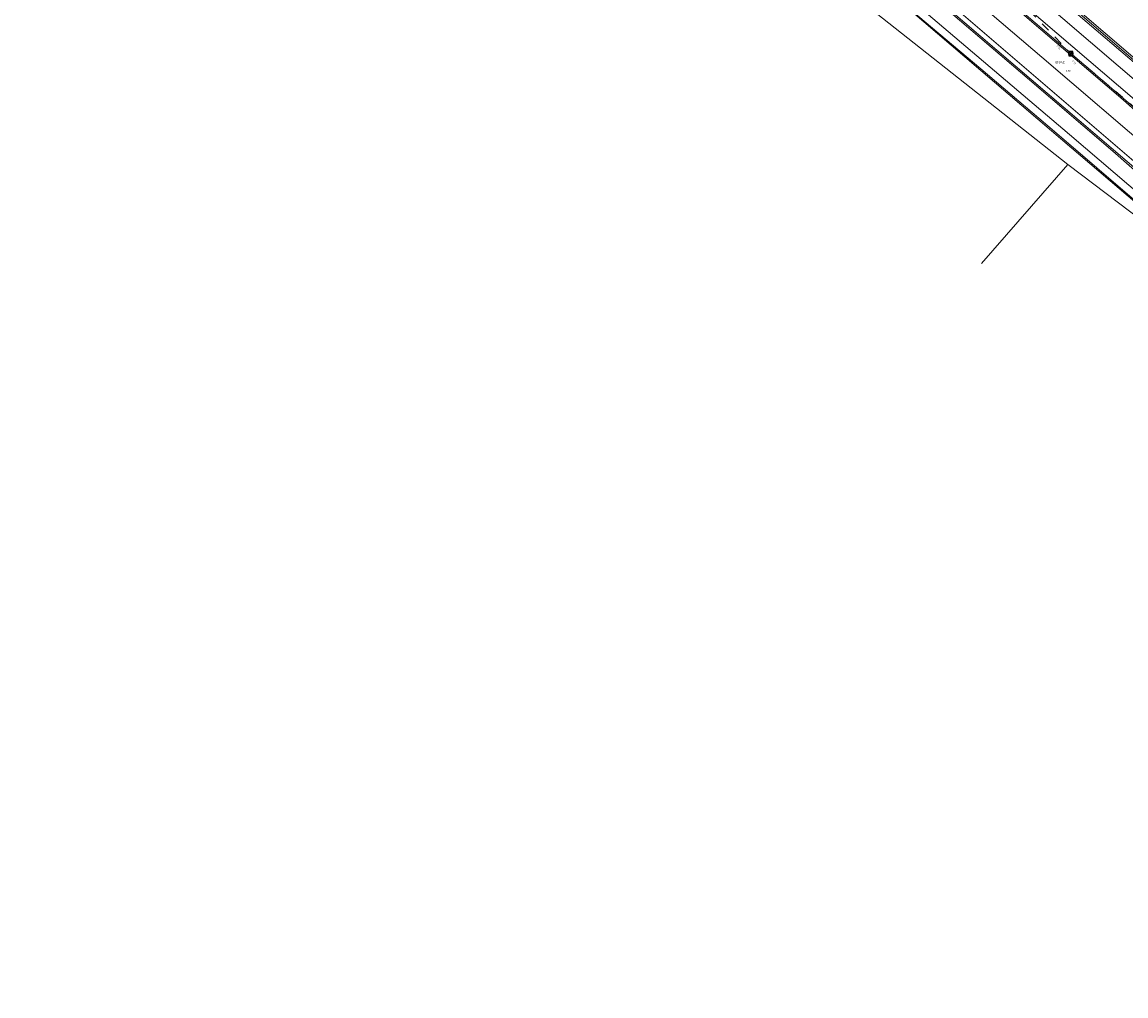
# Model space of a CAD drawing. Header units: metres. Extents: x 163628 to 167855, y 402678 to 405435.
# Tile 1 of 256: x 163628 to 163843, y 403057 to 403246. Entities that reach past the tile are written whole.
import ezdxf

# ---------------------------------------------------------------- set-up
doc = ezdxf.new("R2010")
doc.units = ezdxf.units.M
doc.linetypes.add('X-CA190022.004-UO-WHM_Riolering gemeente_NLCS_v0.2$0$RI-GWA', pattern=[18.45, 6, -1.8, 1.75, -1.8, 1.75, -1.8, 1.75, -1.8])
doc.layers.get('0').update_dxf_attribs({"lineweight": 25})
for name, color, linetype, lineweight in [('X-CA190022.004-UO-BGT_Ondergrond$0$GE_311_WGDRijbaanRegionaleweg_Vlak_GEM', 253, 'Continuous', 9), ('X-CA190022.004-UO-BGT_Ondergrond$0$GE_361_OWGBerm_Vlak_GEM', 253, 'Continuous', 9), ('X-CA190022.004-UO-BGT_Ondergrond$0$GE_367_OWGBerm_groenvoorziening_grasenk_GEM', 253, 'Continuous', 9), ('X-CA190022.004-UO-BGT_Ondergrond$0$GE_401_OTDErf_Vlak_GEM', 253, 'Continuous', 9), ('X-CA190022.004-UO-BGT_Ondergrond$0$GE_461_BTDGraslandoverig_Vlak_GEM', 253, 'Continuous', 9), ('X-CA190022.004-UO-BGT_Ondergrond$0$GE_502_WTDWaterloop_Vlak_GEM', 253, 'Continuous', 9), ('X-CA190022.004-UO-BGT_Ondergrond$0$GE_661_SHDMuurGroterDan30cm_Vlak_GEM', 253, 'Continuous', 9), ('X-CA190022.004-UO-KAD_Percelen$0$B-WE-KG-GRENS_PERCEEL-GV', 150, 'Continuous', 9), ('X-CA190022.004-UO-WHM_Riolering gemeente_NLCS_v0.2$0$B-WE-RI-BOB-T18', 214, 'Continuous', 15), ('X-CA190022.004-UO-WHM_Riolering gemeente_NLCS_v0.2$0$B-WE-RI-GWA_TRANSPORTLEIDING-G', 214, 'X-CA190022.004-UO-WHM_Riolering gemeente_NLCS_v0.2$0$RI-GWA', 15), ('X-CA190022.004-UO-WHM_Riolering gemeente_NLCS_v0.2$0$B-WE-RI-PUT-S', 214, 'Continuous', 15), ('X-CA190022.004-UO-WHM_Riolering gemeente_NLCS_v0.2$0$B-WE-RI-PUTDEKSELHOOGTE-T18', 214, 'Continuous', 15), ('X-CA190022.004-UO-WHM_Riolering gemeente_NLCS_v0.2$0$B-WE-RI-PUTNUMMER-T25', 214, 'Continuous', 15)]:
    doc.layers.add(name, color=color, linetype=linetype, lineweight=lineweight)
doc.styles.add('X-CA190022.004-UO-WHM_Riolering gemeente_NLCS_v0.2$0$NLCS-ISO-M200-T18', font='NLCS-ISO.ttf', dxfattribs={"height": 0.36})
doc.styles.add('X-CA190022.004-UO-WHM_Riolering gemeente_NLCS_v0.2$0$NLCS-ISO-M200-T25', font='NLCS-ISO.ttf', dxfattribs={"height": 0.5})

# ---------------------------------------------------------------- blocks, each defined once
blk = doc.blocks.new('X-CA190022.004-UO-WHM_Riolering gemeente_NLCS_v0.2$0$B-SRI-PUT_BETON-SO')
blk.add_line((-1.4, -1.4), (1.4, 1.4))
at = {"lineweight": -3, "flags": 128}
blk.add_lwpolyline([(2, -2), (2, 2), (-2, 2), (-2, -2)], close=True, dxfattribs=at)
at = {"lineweight": -3}
blk.add_circle((0, 0), 2, dxfattribs=at)

msp = doc.modelspace()

# ---------------------------------------------------------------- linework, layer by layer
at = {"layer": 'X-CA190022.004-UO-BGT_Ondergrond$0$GE_311_WGDRijbaanRegionaleweg_Vlak_GEM', "flags": 128}
for points in [[(163799.858, 403267.183), (163819.742, 403250.233), (163842.392, 403230.766), (163852.093, 403222.159), (163865.445, 403210.642), (163877.771, 403200.055), (163878.19, 403199.701), (163877.978, 403199.454), (163876.108, 403197.278), (163875.782, 403196.899), (163875.181, 403197.417), (163849.464, 403219.493), (163826.588, 403239.105), (163805.12, 403257.514), (163800.259, 403261.661), (163797.31, 403264.182), (163797.618, 403264.546), (163799.667, 403266.958), (163799.858, 403267.183)], [(163797.31, 403264.182), (163800.259, 403261.661), (163805.12, 403257.514), (163826.588, 403239.105), (163849.464, 403219.493), (163875.181, 403197.417), (163875.782, 403196.899), (163875.489, 403196.557), (163873.605, 403194.365), (163873.321, 403194.035), (163864.348, 403201.77), (163845.825, 403217.695), (163803.702, 403253.9), (163794.917, 403261.368), (163795.146, 403261.638), (163797.017, 403263.84), (163797.31, 403264.182)]]:
    msp.add_lwpolyline(points, dxfattribs=at)
at = {"layer": 'X-CA190022.004-UO-BGT_Ondergrond$0$GE_361_OWGBerm_Vlak_GEM', "flags": 128}
msp.add_lwpolyline([(163819.918, 403250.422), (163830.234, 403241.564), (163842.922, 403230.656), (163856.761, 403218.761), (163874.044, 403203.842), (163878.411, 403199.958), (163878.19, 403199.701), (163877.771, 403200.055), (163865.445, 403210.642), (163852.093, 403222.159), (163842.392, 403230.766), (163819.742, 403250.233)], dxfattribs=at)
at = {"layer": 'X-CA190022.004-UO-BGT_Ondergrond$0$GE_367_OWGBerm_groenvoorziening_grasenk_GEM', "flags": 128}
for points in [[(163797.488, 403278.815), (163824.681, 403255.496), (163832.625, 403248.684), (163854.849, 403229.652), (163891.151, 403198.708), (163897.091, 403193.852), (163896.529, 403193.666), (163894.829, 403193.222), (163893.808, 403192.976), (163893.421, 403192.913), (163888.926, 403196.764), (163804.271, 403269.285), (163797.488, 403278.815)], [(163804.271, 403269.285), (163888.926, 403196.764), (163893.421, 403192.913), (163892.614, 403192.781), (163891.675, 403192.698), (163890.629, 403192.645), (163889.598, 403192.741), (163889.673, 403193.112), (163888.987, 403193.199), (163888.073, 403193.383), (163887.155, 403193.701), (163886.531, 403193.903), (163885.741, 403194.213), (163884.811, 403194.694), (163883.504, 403195.636), (163882.918, 403196.105), (163882.019, 403196.854), (163880.75, 403197.878), (163878.411, 403199.958), (163874.044, 403203.842), (163856.761, 403218.761), (163842.922, 403230.656), (163830.234, 403241.564), (163819.918, 403250.422)], [(163846.23, 403215.725), (163840.418, 403220.803), (163822.441, 403236.145), (163796.999, 403257.968)], [(163803.702, 403253.9), (163845.825, 403217.695)]]:
    msp.add_lwpolyline(points, dxfattribs=at)
at = {"layer": 'X-CA190022.004-UO-BGT_Ondergrond$0$GE_401_OTDErf_Vlak_GEM', "flags": 128}
msp.add_lwpolyline([(163943.741, 403152.67), (163907.405, 403183.309), (163907.492, 403183.504), (163907.331, 403186.513), (163906.78, 403186.485), (163898.418, 403194.292), (163897.091, 403193.852), (163891.151, 403198.708), (163854.849, 403229.652), (163832.625, 403248.684)], dxfattribs=at)
at = {"layer": 'X-CA190022.004-UO-BGT_Ondergrond$0$GE_461_BTDGraslandoverig_Vlak_GEM', "flags": 128}
msp.add_lwpolyline([(163860.428, 403203.445), (163860.741, 403197.39), (163845.52, 403210.508), (163829.066, 403224.61), (163814.738, 403236.818), (163798.466, 403250.652), (163786.83, 403260.583), (163776.264, 403270.298), (163775.446, 403271.398), (163760.682, 403283.976), (163744.212, 403298.021), (163728.434, 403311.456), (163717.004, 403321.107), (163719.456, 403323.919), (163730.713, 403314.282), (163747.029, 403300.468), (163769.557, 403281.251), (163796.999, 403257.968), (163822.441, 403236.145), (163840.418, 403220.803), (163846.23, 403215.725), (163860.428, 403203.445)], dxfattribs=at)
at = {"layer": 'X-CA190022.004-UO-BGT_Ondergrond$0$GE_502_WTDWaterloop_Vlak_GEM', "flags": 128}
for points in [[(163831.641, 403218.219), (163710.674, 403313.843), (163716.756, 403320.793), (163728.175, 403311.15), (163743.952, 403297.716), (163760.423, 403283.672), (163775.377, 403271.022), (163776.126, 403270.027), (163785.599, 403261.449), (163797.912, 403250.935), (163828.506, 403224.792), (163860.471, 403197.472), (163855.887, 403199.887), (163831.641, 403218.219)], [(163814.92, 403199.007), (163831.641, 403218.219), (163855.887, 403199.887), (163860.471, 403197.472), (163871.5, 403178.508), (163875.45, 403173.045), (163876.107, 403172.244), (163880.82, 403167.27), (163924.961, 403131.586), (163912.681, 403118.013)]]:
    msp.add_lwpolyline(points, dxfattribs=at)
at = {"layer": 'X-CA190022.004-UO-BGT_Ondergrond$0$GE_661_SHDMuurGroterDan30cm_Vlak_GEM', "flags": 128}
msp.add_lwpolyline([(163860.471, 403197.472), (163828.506, 403224.792), (163797.912, 403250.935), (163785.599, 403261.449), (163776.126, 403270.027), (163775.377, 403271.022), (163760.423, 403283.672), (163743.952, 403297.716), (163728.175, 403311.15), (163716.756, 403320.793), (163717.004, 403321.107), (163728.434, 403311.456), (163744.212, 403298.021), (163760.682, 403283.976), (163775.446, 403271.398), (163776.264, 403270.298), (163786.83, 403260.583), (163798.466, 403250.652), (163814.738, 403236.818), (163829.066, 403224.61), (163845.52, 403210.508), (163860.741, 403197.39), (163860.471, 403197.472)], dxfattribs=at)
at = {"layer": 'X-CA190022.004-UO-KAD_Percelen$0$B-WE-KG-GRENS_PERCEEL-GV', "flags": 128}
for points in [[(163887.341, 403194.464), (163886.842, 403194.843), (163865.946, 403212.67), (163789.989, 403277.544), (163782.916, 403283.573), (163759.303, 403303.699), (163717.721, 403339.188), (163713.588, 403342.716), (163707.949, 403348.114), (163693.707, 403362.415), (163685.691, 403370.151), (163664.466, 403389.236), (163662.701, 403388.524), (163663.007, 403386.808), (163659.057, 403390.019), (163644.453, 403401.889)], [(163986.805, 403056.602), (163988.881, 403059.062), (164005.008, 403078.166), (163983.216, 403090.521), (163948.726, 403120.039), (163918.572, 403145.78), (163896.276, 403164.94), (163884.246, 403175.487), (163864.145, 403195.719), (163856.763, 403203.077), (163846.648, 403211.559), (163832.005, 403224.052), (163804.154, 403247.719), (163777.26, 403270.884), (163751.827, 403292.379), (163718.294, 403320.865), (163693, 403339.322), (163678.617, 403351.124), (163657.149, 403369.562), (163628.476, 403394.003)], [(163789.989, 403277.544), (163865.946, 403212.67), (163886.842, 403194.843), (163887.341, 403194.464), (163888.885, 403193.292), (163909.91, 403177.332), (163909.75, 403177.539), (163909.195, 403178.373), (163908.697, 403179.243), (163908.26, 403180.144), (163907.885, 403181.074), (163907.573, 403182.026), (163907.327, 403182.997), (163907.149, 403183.976), (163904.209, 403186.487), (163896.032, 403193.495), (163890.534, 403198.207), (163890.846, 403198.572), (163810.126, 403267.475)], [(163887.81, 403258.53), (163860.01, 403225.68), (163810.626, 403268.058)], [(163810.126, 403267.475), (163890.846, 403198.572)], [(163804.154, 403247.719), (163832.005, 403224.052), (163846.648, 403211.559), (163856.763, 403203.077), (163864.145, 403195.719), (163884.246, 403175.487), (163896.276, 403164.94), (163918.572, 403145.78), (163948.726, 403120.039), (163983.216, 403090.521), (164005.008, 403078.166), (164007.974, 403081.606), (163961.91, 403121.39), (163953.603, 403126.462), (163938.264, 403137.97), (163916.342, 403155.991), (163884.498, 403183.483), (163808.515, 403248.408)], [(163808.515, 403248.408), (163884.498, 403183.483)]]:
    msp.add_lwpolyline(points, dxfattribs=at)
msp.add_lwpolyline([(163810.626, 403268.058), (163860.01, 403225.68), (163887.81, 403258.53), (163838.579, 403300.615)], close=True, dxfattribs=at)
at = {"layer": 'X-CA190022.004-UO-WHM_Riolering gemeente_NLCS_v0.2$0$B-WE-RI-GWA_TRANSPORTLEIDING-G'}
for p, q in [((163808.464, 403264.512), (163832.256, 403239.776)), ((163832.256, 403239.776), (163895.616, 403186.176))]:
    msp.add_line(p, q, dxfattribs=at)

# ---------------------------------------------------------------- block references
at = {"layer": 'X-CA190022.004-UO-WHM_Riolering gemeente_NLCS_v0.2$0$B-WE-RI-PUT-S', "xscale": 0.2, "yscale": 0.2, "zscale": 0.2}
msp.add_blockref('X-CA190022.004-UO-WHM_Riolering gemeente_NLCS_v0.2$0$B-SRI-PUT_BETON-SO', (163832.256, 403239.776), dxfattribs=at)

# ---------------------------------------------------------------- texts
at = {"layer": 'X-CA190022.004-UO-WHM_Riolering gemeente_NLCS_v0.2$0$B-WE-RI-BOB-T18', "style": 'X-CA190022.004-UO-WHM_Riolering gemeente_NLCS_v0.2$0$NLCS-ISO-M200-T18'}
for rotation, p in [(313.9063, (163829.378, 403241.217)), (319.7636, (163832.38, 403238.24))]:
    msp.add_text('7.73', height=0.36, rotation=rotation, dxfattribs=at).set_placement(p)
at = {"layer": 'X-CA190022.004-UO-WHM_Riolering gemeente_NLCS_v0.2$0$B-WE-RI-PUTDEKSELHOOGTE-T18', "style": 'X-CA190022.004-UO-WHM_Riolering gemeente_NLCS_v0.2$0$NLCS-ISO-M200-T18'}
msp.add_text('9.70', height=0.36, dxfattribs=at).set_placement((163831.237, 403236.22))
at = {"layer": 'X-CA190022.004-UO-WHM_Riolering gemeente_NLCS_v0.2$0$B-WE-RI-PUTNUMMER-T25', "style": 'X-CA190022.004-UO-WHM_Riolering gemeente_NLCS_v0.2$0$NLCS-ISO-M200-T25'}
msp.add_text('0194C', height=0.5, dxfattribs=at).set_placement((163829.197, 403237.82))

doc.saveas('drawing.dxf')
